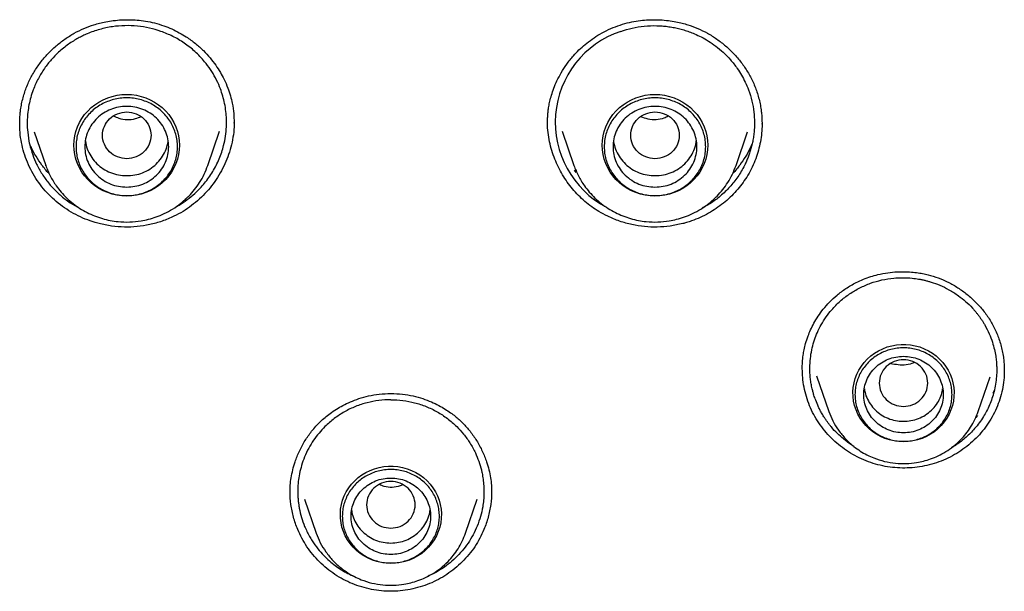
# Model space of a CAD drawing. Header units: millimetres. Extents: x 8 to 866, y 12 to 2084.
# Tile 66 of 98: x 413 to 435, y 1886 to 1899. Entities that reach past the tile are written whole.
import ezdxf

# ---------------------------------------------------------------- set-up
doc = ezdxf.new("R2010")
doc.units = ezdxf.units.MM

msp = doc.modelspace()

# ---------------------------------------------------------------- linework, layer by layer
at = {"color": 7, "linetype": 'Continuous', "lineweight": 30}
for p, q in [((418.012, 1896.275), (418.012, 1896.262)), ((418.016, 1896.275), (418.017, 1896.257)), ((413.161, 1896.234), (413.162, 1896.248)), ((413.485, 1896.06), (413.746, 1895.301)), ((417.42, 1895.301), (417.688, 1896.077)), ((425.45, 1896.076), (425.717, 1895.301)), ((429.391, 1895.301), (429.653, 1896.06)), ((429.976, 1896.248), (429.976, 1896.234)), ((413.749, 1895.293), (413.746, 1895.301)), ((425.72, 1895.293), (425.717, 1895.301)), ((425.772, 1895.143), (425.727, 1895.194)), ((430.893, 1890.677), (430.893, 1890.685)), ((431.215, 1890.532), (431.494, 1889.723)), ((434.88, 1889.723), (435.149, 1890.504)), ((435.243, 1890.197), (435.21, 1890.131)), ((434.864, 1889.627), (434.824, 1889.588)), ((419.612, 1887.73), (419.876, 1886.964)), ((423.262, 1886.964), (423.526, 1887.73))]:
    msp.add_line(p, q, dxfattribs=at)
at = {"color": 7, "linetype": 'Continuous', "lineweight": 30, "flags": 128}
for points in [[(415.583, 1894.605), (415.473, 1894.61), (415.364, 1894.625), (415.256, 1894.649), (415.151, 1894.683), (415.05, 1894.726), (414.954, 1894.778), (414.863, 1894.838), (414.778, 1894.906), (414.7, 1894.981), (414.629, 1895.063), (414.567, 1895.151), (414.513, 1895.244), (414.468, 1895.341), (414.433, 1895.442), (414.408, 1895.546), (414.392, 1895.651), (414.387, 1895.758), (414.392, 1895.864), (414.408, 1895.97), (414.433, 1896.073), (414.468, 1896.174), (414.513, 1896.272), (414.567, 1896.365), (414.629, 1896.452), (414.7, 1896.534), (414.778, 1896.61), (414.863, 1896.678), (414.954, 1896.738), (415.05, 1896.79), (415.151, 1896.833), (415.256, 1896.866), (415.364, 1896.891), (415.473, 1896.905), (415.583, 1896.91), (415.694, 1896.905), (415.803, 1896.891), (415.911, 1896.866), (416.015, 1896.833), (416.117, 1896.79), (416.213, 1896.738), (416.304, 1896.678), (416.389, 1896.61), (416.467, 1896.534), (416.538, 1896.452), (416.6, 1896.365), (416.654, 1896.272), (416.699, 1896.174), (416.734, 1896.073), (416.759, 1895.97), (416.774, 1895.864), (416.779, 1895.758), (416.774, 1895.651), (416.759, 1895.546), (416.734, 1895.442), (416.699, 1895.341), (416.654, 1895.244), (416.6, 1895.151), (416.538, 1895.063), (416.467, 1894.981), (416.389, 1894.906), (416.304, 1894.838), (416.213, 1894.778), (416.117, 1894.726), (416.015, 1894.683), (415.911, 1894.649), (415.803, 1894.625), (415.694, 1894.61), (415.583, 1894.605)], [(427.554, 1894.605), (427.444, 1894.61), (427.334, 1894.625), (427.227, 1894.649), (427.122, 1894.683), (427.021, 1894.726), (426.924, 1894.778), (426.833, 1894.838), (426.748, 1894.906), (426.67, 1894.981), (426.6, 1895.063), (426.537, 1895.151), (426.483, 1895.244), (426.439, 1895.341), (426.404, 1895.442), (426.378, 1895.546), (426.363, 1895.651), (426.358, 1895.758), (426.363, 1895.864), (426.378, 1895.97), (426.404, 1896.073), (426.439, 1896.174), (426.483, 1896.272), (426.537, 1896.365), (426.6, 1896.452), (426.67, 1896.534), (426.748, 1896.61), (426.833, 1896.678), (426.924, 1896.738), (427.021, 1896.79), (427.122, 1896.833), (427.227, 1896.866), (427.334, 1896.891), (427.444, 1896.905), (427.554, 1896.91), (427.664, 1896.905), (427.774, 1896.891), (427.881, 1896.866), (427.986, 1896.833), (428.087, 1896.79), (428.184, 1896.738), (428.275, 1896.678), (428.36, 1896.61), (428.438, 1896.534), (428.509, 1896.452), (428.571, 1896.365), (428.625, 1896.272), (428.669, 1896.174), (428.705, 1896.073), (428.73, 1895.97), (428.745, 1895.864), (428.75, 1895.758), (428.745, 1895.651), (428.73, 1895.546), (428.705, 1895.442), (428.669, 1895.341), (428.625, 1895.244), (428.571, 1895.151), (428.509, 1895.063), (428.438, 1894.981), (428.36, 1894.906), (428.275, 1894.838), (428.184, 1894.778), (428.087, 1894.726), (427.986, 1894.683), (427.881, 1894.649), (427.774, 1894.625), (427.664, 1894.61), (427.554, 1894.605)], [(433.187, 1889.034), (433.08, 1889.039), (432.973, 1889.053), (432.869, 1889.077), (432.767, 1889.111), (432.669, 1889.153), (432.576, 1889.204), (432.488, 1889.263), (432.406, 1889.33), (432.331, 1889.404), (432.263, 1889.485), (432.204, 1889.571), (432.153, 1889.662), (432.111, 1889.758), (432.079, 1889.856), (432.057, 1889.957), (432.044, 1890.06), (432.042, 1890.164), (432.049, 1890.267), (432.067, 1890.369), (432.094, 1890.469), (432.131, 1890.566), (432.177, 1890.66), (432.232, 1890.748), (432.296, 1890.832), (432.367, 1890.909), (432.446, 1890.98), (432.531, 1891.043), (432.622, 1891.098), (432.718, 1891.145), (432.818, 1891.183), (432.921, 1891.212), (433.026, 1891.231), (433.133, 1891.241), (433.241, 1891.241), (433.347, 1891.231), (433.453, 1891.212), (433.556, 1891.183), (433.656, 1891.145), (433.752, 1891.098), (433.843, 1891.043), (433.928, 1890.98), (434.006, 1890.909), (434.078, 1890.832), (434.141, 1890.748), (434.196, 1890.66), (434.243, 1890.566), (434.28, 1890.469), (434.307, 1890.369), (434.325, 1890.267), (434.332, 1890.164), (434.33, 1890.06), (434.317, 1889.957), (434.295, 1889.856), (434.262, 1889.758), (434.221, 1889.662), (434.17, 1889.571), (434.11, 1889.485), (434.043, 1889.404), (433.968, 1889.33), (433.886, 1889.263), (433.798, 1889.204), (433.705, 1889.153), (433.607, 1889.111), (433.505, 1889.077), (433.4, 1889.053), (433.294, 1889.039), (433.187, 1889.034)], [(421.569, 1886.274), (421.462, 1886.279), (421.355, 1886.294), (421.251, 1886.318), (421.149, 1886.351), (421.051, 1886.394), (420.958, 1886.445), (420.87, 1886.504), (420.788, 1886.571), (420.713, 1886.645), (420.645, 1886.725), (420.586, 1886.812), (420.535, 1886.903), (420.493, 1886.998), (420.461, 1887.097), (420.439, 1887.198), (420.426, 1887.301), (420.424, 1887.404), (420.431, 1887.507), (420.449, 1887.61), (420.476, 1887.71), (420.513, 1887.807), (420.559, 1887.9), (420.614, 1887.989), (420.678, 1888.072), (420.749, 1888.15), (420.828, 1888.22), (420.913, 1888.283), (421.004, 1888.339), (421.1, 1888.385), (421.199, 1888.423), (421.303, 1888.452), (421.408, 1888.471), (421.515, 1888.481), (421.622, 1888.481), (421.729, 1888.471), (421.835, 1888.452), (421.938, 1888.423), (422.038, 1888.385), (422.134, 1888.339), (422.225, 1888.283), (422.31, 1888.22), (422.388, 1888.15), (422.46, 1888.072), (422.523, 1887.989), (422.578, 1887.9), (422.625, 1887.807), (422.662, 1887.71), (422.689, 1887.61), (422.707, 1887.507), (422.714, 1887.404), (422.712, 1887.301), (422.699, 1887.198), (422.676, 1887.097), (422.644, 1886.998), (422.603, 1886.903), (422.552, 1886.812), (422.492, 1886.725), (422.425, 1886.645), (422.35, 1886.571), (422.268, 1886.504), (422.18, 1886.445), (422.086, 1886.394), (421.989, 1886.351), (421.887, 1886.318), (421.782, 1886.294), (421.676, 1886.279), (421.569, 1886.274)]]:
    msp.add_lwpolyline(points, dxfattribs=at)
at = {"color": 7, "linetype": 'Continuous', "lineweight": 30}
msp.add_arc((427.471, 1896.277), 2.176, 108.5493, 242.231, dxfattribs=at)
for points, knots in [([(413.157, 1896.227), (413.157, 1896.253), (413.157, 1896.312), (413.162, 1896.413), (413.173, 1896.532), (413.201, 1896.71), (413.256, 1896.933), (413.354, 1897.187), (413.478, 1897.422), (413.626, 1897.638), (413.793, 1897.835), (413.979, 1898.012), (414.178, 1898.168), (414.39, 1898.301), (414.611, 1898.409), (414.804, 1898.48), (414.97, 1898.528), (415.116, 1898.561), (415.284, 1898.587), (415.46, 1898.603), (415.64, 1898.606), (415.821, 1898.597), (416.014, 1898.573), (416.217, 1898.533), (416.352, 1898.489), (416.421, 1898.467)], [0, 0, 0, 0, 0.018833, 0.041561, 0.068285, 0.098701, 0.159785, 0.219027, 0.27657, 0.333136, 0.389108, 0.444398, 0.498903, 0.552449, 0.605, 0.656625, 0.684102, 0.715998, 0.752335, 0.793109, 0.828914, 0.867529, 0.90893, 0.95309, 1, 1, 1, 1]), ([(426.716, 1898.467), (426.786, 1898.489), (426.921, 1898.533), (427.124, 1898.573), (427.316, 1898.597), (427.497, 1898.606), (427.677, 1898.603), (427.853, 1898.587), (428.021, 1898.561), (428.167, 1898.528), (428.334, 1898.48), (428.527, 1898.409), (428.747, 1898.301), (428.959, 1898.168), (429.159, 1898.012), (429.344, 1897.835), (429.512, 1897.638), (429.659, 1897.422), (429.784, 1897.187), (429.881, 1896.933), (429.937, 1896.71), (429.965, 1896.532), (429.976, 1896.413), (429.98, 1896.312), (429.98, 1896.253), (429.98, 1896.227)], [0, 0, 0, 0, 0.04691, 0.09107, 0.132471, 0.171086, 0.206891, 0.247665, 0.284002, 0.315899, 0.343375, 0.395, 0.447551, 0.501097, 0.555602, 0.610892, 0.666865, 0.72343, 0.780974, 0.840215, 0.901299, 0.931715, 0.958439, 0.981167, 1, 1, 1, 1]), ([(416.359, 1898.34), (416.273, 1898.367), (416.099, 1898.422), (415.824, 1898.464), (415.541, 1898.475), (415.254, 1898.451), (414.966, 1898.389), (414.744, 1898.311), (414.584, 1898.239), (414.479, 1898.184), (414.37, 1898.12), (414.259, 1898.046), (414.147, 1897.961), (414.014, 1897.847), (413.866, 1897.696), (413.711, 1897.497), (413.572, 1897.269), (413.472, 1897.047), (413.406, 1896.846), (413.366, 1896.677), (413.337, 1896.487), (413.324, 1896.279), (413.335, 1896.034), (413.375, 1895.787), (413.446, 1895.546), (413.523, 1895.36), (413.597, 1895.218), (413.662, 1895.108), (413.733, 1895.003), (413.81, 1894.902), (413.892, 1894.806), (413.979, 1894.716), (414.112, 1894.593), (414.285, 1894.457), (414.441, 1894.372), (414.512, 1894.333)], [0, 0, 0, 0, 0.040139, 0.081097, 0.122873, 0.165464, 0.208869, 0.253086, 0.269591, 0.287213, 0.305952, 0.325808, 0.34678, 0.368867, 0.404076, 0.441787, 0.481995, 0.524697, 0.551846, 0.578033, 0.603257, 0.63928, 0.673144, 0.714929, 0.752887, 0.787022, 0.806384, 0.825648, 0.844814, 0.863884, 0.882856, 0.901733, 0.920513, 0.963937, 1, 1, 1, 1]), ([(416.686, 1894.355), (416.715, 1894.37), (416.809, 1894.42), (416.956, 1894.522), (417.153, 1894.683), (417.352, 1894.893), (417.539, 1895.157), (417.686, 1895.445), (417.776, 1895.718), (417.825, 1895.963), (417.846, 1896.177), (417.845, 1896.38), (417.827, 1896.571), (417.795, 1896.747), (417.75, 1896.916), (417.685, 1897.097), (417.598, 1897.286), (417.483, 1897.478), (417.332, 1897.681), (417.136, 1897.886), (416.891, 1898.078), (416.633, 1898.233), (416.449, 1898.305), (416.359, 1898.34)], [0, 0, 0, 0, 0.019089, 0.062069, 0.104817, 0.168474, 0.231788, 0.295661, 0.359565, 0.402206, 0.444861, 0.487556, 0.523594, 0.559101, 0.594078, 0.628523, 0.673612, 0.717754, 0.760946, 0.823923, 0.884759, 0.943453, 1, 1, 1, 1]), ([(416.421, 1898.467), (416.483, 1898.444), (416.604, 1898.398), (416.774, 1898.313), (416.954, 1898.205), (417.138, 1898.071), (417.318, 1897.91), (417.471, 1897.744), (417.599, 1897.577), (417.704, 1897.414), (417.796, 1897.242), (417.873, 1897.065), (417.934, 1896.883), (417.982, 1896.689), (418.012, 1896.486), (418.015, 1896.341), (418.016, 1896.275)], [0, 0, 0, 0, 0.067367, 0.132037, 0.194133, 0.282599, 0.36562, 0.443281, 0.515627, 0.582691, 0.644497, 0.718745, 0.783827, 0.844012, 0.928625, 1, 1, 1, 1]), ([(425.12, 1896.257), (425.12, 1896.283), (425.12, 1896.338), (425.123, 1896.432), (425.133, 1896.533), (425.149, 1896.642), (425.173, 1896.761), (425.209, 1896.9), (425.262, 1897.056), (425.334, 1897.227), (425.43, 1897.41), (425.555, 1897.601), (425.691, 1897.773), (425.833, 1897.922), (425.974, 1898.048), (426.132, 1898.169), (426.308, 1898.282), (426.503, 1898.385), (426.644, 1898.439), (426.716, 1898.467)], [0, 0, 0, 0, 0.030032, 0.063192, 0.100352, 0.135194, 0.177499, 0.227057, 0.283798, 0.347716, 0.418826, 0.497157, 0.582747, 0.643882, 0.708293, 0.776021, 0.84713, 0.92173, 1, 1, 1, 1]), ([(426.779, 1898.34), (426.865, 1898.367), (427.039, 1898.422), (427.313, 1898.464), (427.541, 1898.473), (427.717, 1898.464), (427.841, 1898.452), (427.964, 1898.432), (428.087, 1898.406), (428.209, 1898.373), (428.331, 1898.333), (428.463, 1898.281), (428.609, 1898.212), (428.771, 1898.12), (428.938, 1898.005), (429.107, 1897.864), (429.271, 1897.696), (429.408, 1897.521), (429.517, 1897.35), (429.603, 1897.187), (429.686, 1896.991), (429.755, 1896.764), (429.799, 1896.516), (429.814, 1896.279), (429.805, 1896.085), (429.786, 1895.933), (429.765, 1895.818), (429.738, 1895.709), (429.708, 1895.606), (429.674, 1895.509), (429.638, 1895.418), (429.571, 1895.27), (429.458, 1895.07), (429.278, 1894.835), (429.07, 1894.628), (428.852, 1894.457), (428.694, 1894.37), (428.622, 1894.331)], [0, 0, 0, 0, 0.040111, 0.08104, 0.122787, 0.140939, 0.15924, 0.177691, 0.196292, 0.215042, 0.233941, 0.25299, 0.278145, 0.305812, 0.335988, 0.36867, 0.403856, 0.441542, 0.468061, 0.49569, 0.524426, 0.564746, 0.602903, 0.638901, 0.672742, 0.691116, 0.708787, 0.725755, 0.74202, 0.757582, 0.772442, 0.7866, 0.831566, 0.876004, 0.919918, 0.963312, 1, 1, 1, 1]), ([(415.583, 1896.513), (415.512, 1896.505), (415.368, 1896.488), (415.184, 1896.367), (415.063, 1896.191), (415.019, 1895.983), (415.063, 1895.775), (415.184, 1895.598), (415.368, 1895.482), (415.583, 1895.439), (415.799, 1895.482), (415.983, 1895.598), (416.104, 1895.775), (416.148, 1895.983), (416.104, 1896.191), (415.983, 1896.367), (415.799, 1896.488), (415.655, 1896.505), (415.583, 1896.513)], [0, 0, 0, 0, 0.0625, 0.125, 0.1875, 0.25, 0.3125, 0.375, 0.4375, 0.5, 0.5625, 0.625, 0.6875, 0.75, 0.8125, 0.875, 0.9375, 1, 1, 1, 1]), ([(427.554, 1896.513), (427.482, 1896.505), (427.339, 1896.488), (427.155, 1896.367), (427.034, 1896.191), (426.989, 1895.983), (427.034, 1895.775), (427.155, 1895.598), (427.339, 1895.482), (427.554, 1895.439), (427.77, 1895.482), (427.954, 1895.598), (428.075, 1895.775), (428.119, 1895.983), (428.075, 1896.191), (427.954, 1896.367), (427.77, 1896.488), (427.626, 1896.505), (427.554, 1896.513)], [0, 0, 0, 0, 0.0625, 0.125, 0.1875, 0.25, 0.3125, 0.375, 0.4375, 0.5, 0.5625, 0.625, 0.6875, 0.75, 0.8125, 0.875, 0.9375, 1, 1, 1, 1]), ([(415.903, 1896.403), (415.86, 1896.385), (415.706, 1896.32), (415.476, 1896.327), (415.328, 1896.399), (415.289, 1896.418)], [0, 0, 0, 0, 0.21836, 0.790363, 1, 1, 1, 1]), ([(418.015, 1896.287), (418.016, 1896.248), (418.017, 1896.132), (417.994, 1895.94), (417.947, 1895.714), (417.876, 1895.494), (417.785, 1895.281), (417.675, 1895.077), (417.545, 1894.884), (417.398, 1894.703), (417.234, 1894.537), (417.055, 1894.387), (416.862, 1894.254), (416.723, 1894.182), (416.653, 1894.146)], [0, 0, 0, 0, 0.04474, 0.131748, 0.218656, 0.305559, 0.392485, 0.479419, 0.566322, 0.65315, 0.739882, 0.826534, 0.913186, 1, 1, 1, 1]), ([(426.484, 1894.146), (426.417, 1894.181), (426.29, 1894.246), (426.119, 1894.361), (425.964, 1894.484), (425.819, 1894.62), (425.685, 1894.767), (425.565, 1894.923), (425.458, 1895.086), (425.364, 1895.259), (425.282, 1895.443), (425.214, 1895.636), (425.162, 1895.838), (425.13, 1896.047), (425.117, 1896.198), (425.12, 1896.278), (425.12, 1896.287)], [0, 0, 0, 0, 0.084444, 0.157031, 0.229623, 0.304259, 0.378897, 0.451438, 0.523979, 0.598326, 0.672671, 0.750675, 0.828674, 0.909202, 0.989724, 1, 1, 1, 1]), ([(427.851, 1896.417), (427.821, 1896.401), (427.684, 1896.33), (427.454, 1896.319), (427.289, 1896.383), (427.236, 1896.403)], [0, 0, 0, 0, 0.162223, 0.733884, 1, 1, 1, 1]), ([(414.754, 1894.042), (414.68, 1894.07), (414.531, 1894.127), (414.321, 1894.239), (414.123, 1894.369), (413.94, 1894.517), (413.772, 1894.681), (413.622, 1894.861), (413.489, 1895.055), (413.377, 1895.262), (413.287, 1895.478), (413.219, 1895.702), (413.176, 1895.93), (413.156, 1896.118), (413.158, 1896.229), (413.158, 1896.262)], [0, 0, 0, 0, 0.08093, 0.161418, 0.241633, 0.321716, 0.40179, 0.481978, 0.562418, 0.643274, 0.724174, 0.80473, 0.885063, 0.965254, 1, 1, 1, 1]), ([(429.98, 1896.262), (429.981, 1896.236), (429.982, 1896.143), (429.968, 1895.984), (429.936, 1895.787), (429.887, 1895.594), (429.821, 1895.403), (429.737, 1895.216), (429.637, 1895.039), (429.524, 1894.874), (429.399, 1894.72), (429.259, 1894.575), (429.106, 1894.441), (428.942, 1894.32), (428.767, 1894.212), (428.581, 1894.117), (428.449, 1894.067), (428.383, 1894.042)], [0, 0, 0, 0, 0.027558, 0.096395, 0.165232, 0.234211, 0.303188, 0.374271, 0.445356, 0.512775, 0.580194, 0.649523, 0.718852, 0.788094, 0.857335, 0.928668, 1, 1, 1, 1]), ([(414.647, 1895.857), (414.651, 1895.827), (414.661, 1895.736), (414.718, 1895.594), (414.812, 1895.438), (414.938, 1895.304), (415.087, 1895.195), (415.256, 1895.117), (415.438, 1895.073), (415.625, 1895.063), (415.811, 1895.088), (415.988, 1895.148), (416.149, 1895.24), (416.288, 1895.361), (416.4, 1895.505), (416.483, 1895.667), (416.509, 1895.783), (416.522, 1895.841)], [0, 0, 0, 0, 0.0356247, 0.1046012, 0.1735777, 0.2425541, 0.3115306, 0.3805071, 0.4494835, 0.51846, 0.5874365, 0.6564129, 0.7253894, 0.7943659, 0.8633424, 0.9323188, 1, 1, 1, 1]), ([(426.616, 1895.841), (426.629, 1895.783), (426.654, 1895.667), (426.737, 1895.505), (426.849, 1895.361), (426.989, 1895.24), (427.15, 1895.148), (427.327, 1895.088), (427.512, 1895.063), (427.7, 1895.073), (427.881, 1895.117), (428.05, 1895.195), (428.2, 1895.304), (428.326, 1895.438), (428.42, 1895.594), (428.476, 1895.736), (428.487, 1895.827), (428.491, 1895.857)], [0, 0, 0, 0, 0.067681, 0.136658, 0.205634, 0.274611, 0.343587, 0.412564, 0.48154, 0.550516, 0.619493, 0.688469, 0.757446, 0.826422, 0.895399, 0.964375, 1, 1, 1, 1]), ([(413.827, 1895.112), (413.824, 1895.115), (413.762, 1895.175), (413.66, 1895.306), (413.524, 1895.505), (413.431, 1895.673), (413.39, 1895.777), (413.378, 1895.806)], [0, 0, 0, 0, 0.016982, 0.307527, 0.596673, 0.884878, 1, 1, 1, 1]), ([(429.764, 1895.818), (429.751, 1895.784), (429.708, 1895.677), (429.613, 1895.505), (429.478, 1895.306), (429.377, 1895.177), (429.317, 1895.118), (429.315, 1895.117)], [0, 0, 0, 0, 0.1289952, 0.4151964, 0.7023317, 0.9908566, 1, 1, 1, 1]), ([(413.747, 1895.301), (413.778, 1895.221), (413.842, 1895.059), (413.966, 1894.859), (414.095, 1894.693), (414.222, 1894.558), (414.364, 1894.434), (414.519, 1894.324), (414.683, 1894.23), (414.854, 1894.153), (415.029, 1894.093), (415.207, 1894.05), (415.413, 1894.02), (415.648, 1894.012), (415.879, 1894.035), (416.08, 1894.077), (416.257, 1894.131), (416.441, 1894.207), (416.629, 1894.31), (416.817, 1894.442), (416.983, 1894.591), (417.123, 1894.752), (417.24, 1894.916), (417.343, 1895.1), (417.394, 1895.233), (417.42, 1895.301)], [0, 0, 0, 0, 0.053649, 0.109076, 0.147072, 0.185928, 0.225685, 0.265931, 0.305636, 0.344761, 0.383308, 0.421282, 0.458685, 0.513703, 0.567456, 0.603119, 0.641498, 0.683033, 0.727753, 0.775685, 0.826855, 0.867382, 0.909748, 0.953955, 1, 1, 1, 1]), ([(425.717, 1895.301), (425.749, 1895.221), (425.812, 1895.059), (425.936, 1894.859), (426.065, 1894.693), (426.193, 1894.558), (426.335, 1894.434), (426.49, 1894.324), (426.654, 1894.23), (426.825, 1894.153), (427, 1894.093), (427.177, 1894.05), (427.384, 1894.02), (427.619, 1894.012), (427.85, 1894.035), (428.05, 1894.077), (428.227, 1894.131), (428.412, 1894.207), (428.6, 1894.31), (428.788, 1894.442), (428.953, 1894.591), (429.094, 1894.752), (429.211, 1894.916), (429.314, 1895.1), (429.365, 1895.233), (429.391, 1895.301)], [0, 0, 0, 0, 0.053649, 0.109076, 0.147072, 0.185928, 0.225685, 0.265931, 0.305636, 0.344761, 0.383308, 0.421282, 0.458685, 0.513703, 0.567456, 0.603119, 0.641498, 0.683033, 0.727753, 0.775685, 0.826855, 0.867382, 0.909748, 0.953955, 1, 1, 1, 1]), ([(414.955, 1893.981), (414.917, 1893.991), (414.85, 1894.009), (414.784, 1894.032), (414.754, 1894.042)], [0, 0, 0, 0, 0.558632, 1, 1, 1, 1]), ([(416.653, 1894.146), (416.564, 1894.107), (416.387, 1894.029), (416.106, 1893.953), (415.819, 1893.908), (415.53, 1893.897), (415.239, 1893.918), (415.05, 1893.96), (414.955, 1893.981)], [0, 0, 0, 0, 0.167523, 0.334006, 0.499996, 0.665985, 0.832469, 1, 1, 1, 1]), ([(428.183, 1893.981), (428.088, 1893.96), (427.899, 1893.918), (427.608, 1893.897), (427.318, 1893.908), (427.032, 1893.953), (426.751, 1894.029), (426.573, 1894.107), (426.484, 1894.146)], [0, 0, 0, 0, 0.167531, 0.334015, 0.500004, 0.665994, 0.832477, 1, 1, 1, 1]), ([(428.383, 1894.042), (428.346, 1894.029), (428.28, 1894.007), (428.212, 1893.989), (428.183, 1893.981)], [0, 0, 0, 0, 0.561321, 1, 1, 1, 1]), ([(432.112, 1892.644), (432.168, 1892.67), (432.276, 1892.722), (432.441, 1892.78), (432.625, 1892.832), (432.826, 1892.87), (433.038, 1892.89), (433.231, 1892.892), (433.401, 1892.881), (433.55, 1892.862), (433.721, 1892.829), (433.919, 1892.773), (434.148, 1892.681), (434.37, 1892.562), (434.581, 1892.419), (434.779, 1892.251), (434.958, 1892.061), (435.117, 1891.85), (435.251, 1891.617), (435.356, 1891.364), (435.419, 1891.14), (435.451, 1890.96), (435.465, 1890.836), (435.471, 1890.728), (435.471, 1890.662), (435.471, 1890.632)], [0, 0, 0, 0, 0.039091, 0.076325, 0.111683, 0.161131, 0.206209, 0.246852, 0.283032, 0.314746, 0.342027, 0.393201, 0.445359, 0.498635, 0.552942, 0.608057, 0.663835, 0.720166, 0.777451, 0.836391, 0.897123, 0.927496, 0.954879, 0.979021, 1, 1, 1, 1]), ([(432.197, 1892.525), (432.276, 1892.561), (432.436, 1892.635), (432.695, 1892.708), (432.942, 1892.748), (433.175, 1892.758), (433.339, 1892.749), (433.457, 1892.735), (433.529, 1892.725), (433.6, 1892.711), (433.671, 1892.695), (433.742, 1892.677), (433.855, 1892.644), (434.016, 1892.585), (434.225, 1892.483), (434.42, 1892.359), (434.597, 1892.218), (434.714, 1892.104), (434.792, 1892.017), (434.834, 1891.967), (434.876, 1891.914), (434.916, 1891.86), (434.955, 1891.803), (434.993, 1891.744), (435.056, 1891.639), (435.13, 1891.49), (435.201, 1891.301), (435.248, 1891.132), (435.276, 1890.985), (435.291, 1890.862), (435.298, 1890.76), (435.301, 1890.648), (435.296, 1890.509), (435.276, 1890.342), (435.241, 1890.175), (435.195, 1890.017), (435.138, 1889.87), (435.073, 1889.732), (434.997, 1889.597), (434.907, 1889.463), (434.779, 1889.302), (434.61, 1889.133), (434.431, 1888.989), (434.312, 1888.922), (434.272, 1888.9)], [0, 0, 0, 0, 0.040212, 0.081315, 0.123309, 0.155398, 0.187987, 0.198965, 0.209998, 0.221086, 0.23223, 0.243429, 0.254684, 0.286587, 0.322117, 0.361267, 0.393011, 0.426784, 0.43681, 0.447002, 0.45736, 0.467882, 0.47857, 0.489423, 0.500441, 0.535786, 0.567133, 0.594489, 0.617856, 0.63724, 0.652642, 0.665874, 0.690146, 0.71787, 0.74458, 0.770277, 0.794963, 0.818639, 0.841307, 0.867635, 0.894069, 0.937067, 0.978775, 1, 1, 1, 1]), ([(430.893, 1890.69), (430.893, 1890.737), (430.895, 1890.837), (430.909, 1890.982), (430.934, 1891.126), (430.97, 1891.273), (431.019, 1891.425), (431.083, 1891.578), (431.158, 1891.728), (431.253, 1891.885), (431.37, 1892.046), (431.512, 1892.208), (431.683, 1892.366), (431.882, 1892.518), (432.034, 1892.601), (432.112, 1892.644)], [0, 0, 0, 0, 0.062274, 0.130897, 0.181781, 0.243544, 0.317015, 0.379592, 0.448545, 0.5239, 0.605707, 0.694049, 0.789053, 0.890925, 1, 1, 1, 1]), ([(432.067, 1888.926), (432.043, 1888.94), (431.986, 1888.975), (431.905, 1889.033), (431.802, 1889.115), (431.682, 1889.223), (431.581, 1889.333), (431.511, 1889.418), (431.472, 1889.47), (431.433, 1889.524), (431.389, 1889.59), (431.343, 1889.664), (431.299, 1889.744), (431.249, 1889.847), (431.2, 1889.962), (431.159, 1890.08), (431.137, 1890.158), (431.117, 1890.235), (431.098, 1890.321), (431.08, 1890.435), (431.065, 1890.582), (431.062, 1890.761), (431.079, 1890.968), (431.115, 1891.162), (431.167, 1891.343), (431.234, 1891.519), (431.321, 1891.693), (431.43, 1891.866), (431.57, 1892.046), (431.746, 1892.224), (431.96, 1892.393), (432.118, 1892.481), (432.197, 1892.525)], [0, 0, 0, 0, 0.018748, 0.044848, 0.067446, 0.108027, 0.154177, 0.168393, 0.183066, 0.198194, 0.214083, 0.236662, 0.257518, 0.27665, 0.314573, 0.343093, 0.362196, 0.370339, 0.396939, 0.423212, 0.44893, 0.498681, 0.546206, 0.591501, 0.634561, 0.675383, 0.720832, 0.768075, 0.815036, 0.877194, 0.938849, 1, 1, 1, 1]), ([(434.246, 1888.688), (434.177, 1888.656), (434.042, 1888.592), (433.827, 1888.522), (433.608, 1888.472), (433.385, 1888.443), (433.161, 1888.435), (432.937, 1888.449), (432.715, 1888.484), (432.497, 1888.541), (432.286, 1888.619), (432.084, 1888.717), (431.892, 1888.833), (431.713, 1888.967), (431.548, 1889.117), (431.398, 1889.282), (431.265, 1889.46), (431.15, 1889.65), (431.056, 1889.851), (430.982, 1890.059), (430.93, 1890.273), (430.898, 1890.484), (430.894, 1890.623), (430.893, 1890.69)], [0, 0, 0, 0, 0.048318, 0.096369, 0.144243, 0.192007, 0.239715, 0.287417, 0.335166, 0.383033, 0.430932, 0.478763, 0.526567, 0.574362, 0.622149, 0.669929, 0.717716, 0.765543, 0.813351, 0.861085, 0.908801, 0.956536, 1, 1, 1, 1]), ([(433.187, 1889.835), (433.115, 1889.843), (432.971, 1889.859), (432.787, 1889.981), (432.666, 1890.157), (432.622, 1890.365), (432.666, 1890.572), (432.787, 1890.75), (432.971, 1890.866), (433.187, 1890.909), (433.402, 1890.866), (433.586, 1890.75), (433.707, 1890.572), (433.752, 1890.365), (433.707, 1890.157), (433.586, 1889.981), (433.402, 1889.859), (433.259, 1889.843), (433.187, 1889.835)], [0, 0, 0, 0, 0.0625, 0.125, 0.1875, 0.25, 0.3125, 0.375, 0.4375, 0.5, 0.5625, 0.625, 0.6875, 0.75, 0.8125, 0.875, 0.9375, 1, 1, 1, 1]), ([(433.43, 1890.833), (433.426, 1890.83), (433.32, 1890.77), (433.125, 1890.764), (432.955, 1890.794), (432.899, 1890.804)], [0, 0, 0, 0, 0.02814, 0.68105, 1, 1, 1, 1]), ([(435.471, 1890.637), (435.469, 1890.57), (435.464, 1890.429), (435.43, 1890.216), (435.374, 1890.002), (435.296, 1889.794), (435.198, 1889.596), (435.08, 1889.409), (434.945, 1889.234), (434.793, 1889.073), (434.625, 1888.927), (434.443, 1888.796), (434.312, 1888.724), (434.246, 1888.688)], [0, 0, 0, 0, 0.084076, 0.175755, 0.267836, 0.35987, 0.451427, 0.542695, 0.633829, 0.724972, 0.816268, 0.907879, 1, 1, 1, 1]), ([(419.285, 1887.879), (419.286, 1887.935), (419.287, 1888.046), (419.308, 1888.221), (419.345, 1888.399), (419.403, 1888.601), (419.493, 1888.826), (419.619, 1889.059), (419.749, 1889.245), (419.868, 1889.386), (419.969, 1889.49), (420.077, 1889.587), (420.198, 1889.682), (420.333, 1889.774), (420.487, 1889.862), (420.656, 1889.943), (420.849, 1890.017), (421.068, 1890.077), (421.31, 1890.121), (421.48, 1890.127), (421.569, 1890.13)], [0, 0, 0, 0, 0.0492755, 0.0985603, 0.1494348, 0.2026006, 0.2769419, 0.3531548, 0.4260311, 0.4680113, 0.5086784, 0.5481484, 0.5894132, 0.6383485, 0.6851322, 0.7373686, 0.79503, 0.8580629, 0.9264001, 1, 1, 1, 1]), ([(421.569, 1890.13), (421.657, 1890.127), (421.827, 1890.121), (422.07, 1890.077), (422.288, 1890.017), (422.482, 1889.943), (422.651, 1889.862), (422.796, 1889.778), (422.919, 1889.696), (423.023, 1889.617), (423.116, 1889.538), (423.202, 1889.456), (423.285, 1889.368), (423.394, 1889.238), (423.519, 1889.059), (423.645, 1888.826), (423.734, 1888.601), (423.793, 1888.399), (423.83, 1888.221), (423.85, 1888.046), (423.851, 1887.935), (423.852, 1887.879)], [0, 0, 0, 0, 0.0735991, 0.1419356, 0.2049678, 0.2626286, 0.3148643, 0.3616474, 0.4029742, 0.4388573, 0.4714452, 0.5047373, 0.5388985, 0.5739755, 0.6468511, 0.7230632, 0.7974035, 0.8505682, 0.9014418, 0.9507254, 1, 1, 1, 1]), ([(432.3, 1890.237), (432.307, 1890.197), (432.322, 1890.102), (432.386, 1889.959), (432.482, 1889.816), (432.607, 1889.694), (432.754, 1889.598), (432.917, 1889.531), (433.091, 1889.497), (433.269, 1889.495), (433.443, 1889.528), (433.608, 1889.592), (433.756, 1889.686), (433.883, 1889.806), (433.982, 1889.948), (434.049, 1890.093), (434.066, 1890.192), (434.074, 1890.235)], [0, 0, 0, 0, 0.04858, 0.117684, 0.186788, 0.255892, 0.324996, 0.3941, 0.463204, 0.532308, 0.601412, 0.670516, 0.73962, 0.808724, 0.877828, 0.946932, 1, 1, 1, 1]), ([(421.569, 1889.988), (421.478, 1889.985), (421.297, 1889.978), (421.028, 1889.924), (420.766, 1889.839), (420.516, 1889.718), (420.283, 1889.565), (420.092, 1889.4), (419.938, 1889.233), (419.814, 1889.069), (419.703, 1888.888), (419.612, 1888.696), (419.544, 1888.501), (419.497, 1888.314), (419.469, 1888.134), (419.459, 1887.989), (419.459, 1887.875), (419.462, 1887.788), (419.469, 1887.702), (419.479, 1887.616), (419.5, 1887.488), (419.54, 1887.319), (419.602, 1887.142), (419.666, 1887), (419.723, 1886.89), (419.784, 1886.789), (419.867, 1886.666), (419.973, 1886.532), (420.106, 1886.394), (420.24, 1886.277), (420.377, 1886.175), (420.52, 1886.087), (420.636, 1886.024), (420.706, 1885.996), (420.725, 1885.988)], [0, 0, 0, 0, 0.046968, 0.094311, 0.142028, 0.190117, 0.238579, 0.287411, 0.322032, 0.357937, 0.395122, 0.433584, 0.469676, 0.503646, 0.535499, 0.565238, 0.580469, 0.595694, 0.610913, 0.626126, 0.641333, 0.679311, 0.717252, 0.739769, 0.761365, 0.782041, 0.801799, 0.838556, 0.871662, 0.901843, 0.931506, 0.960657, 0.989297, 1, 1, 1, 1]), ([(421.569, 1889.988), (421.659, 1889.985), (421.841, 1889.978), (422.109, 1889.924), (422.327, 1889.853), (422.495, 1889.779), (422.618, 1889.715), (422.737, 1889.642), (422.851, 1889.562), (422.96, 1889.474), (423.086, 1889.358), (423.224, 1889.205), (423.367, 1889.006), (423.48, 1888.799), (423.564, 1888.593), (423.61, 1888.439), (423.636, 1888.325), (423.649, 1888.255), (423.66, 1888.183), (423.669, 1888.11), (423.675, 1888.036), (423.678, 1887.953), (423.679, 1887.844), (423.671, 1887.71), (423.648, 1887.535), (423.603, 1887.337), (423.53, 1887.124), (423.435, 1886.923), (423.321, 1886.734), (423.188, 1886.559), (423.038, 1886.398), (422.873, 1886.255), (422.698, 1886.133), (422.544, 1886.044), (422.446, 1886.003), (422.412, 1885.989)], [0, 0, 0, 0, 0.046965, 0.094305, 0.14202, 0.16603, 0.190134, 0.214331, 0.238622, 0.263005, 0.287481, 0.328174, 0.371114, 0.416296, 0.45166, 0.488278, 0.500767, 0.513395, 0.526162, 0.539068, 0.552112, 0.565294, 0.582926, 0.609539, 0.636136, 0.675992, 0.715814, 0.754525, 0.792655, 0.831018, 0.869616, 0.907624, 0.944663, 0.980915, 1, 1, 1, 1]), ([(431.494, 1889.723), (431.523, 1889.649), (431.582, 1889.5), (431.711, 1889.291), (431.871, 1889.096), (432.04, 1888.941), (432.206, 1888.822), (432.357, 1888.735), (432.54, 1888.653), (432.756, 1888.585), (433.002, 1888.543), (433.246, 1888.535), (433.459, 1888.556), (433.643, 1888.594), (433.806, 1888.644), (433.976, 1888.714), (434.15, 1888.809), (434.323, 1888.93), (434.476, 1889.068), (434.606, 1889.216), (434.713, 1889.368), (434.808, 1889.537), (434.856, 1889.66), (434.88, 1889.723)], [0, 0, 0, 0, 0.053712, 0.109149, 0.166406, 0.225624, 0.265853, 0.305545, 0.344657, 0.402218, 0.458497, 0.513505, 0.567253, 0.602915, 0.641294, 0.682829, 0.727554, 0.7755, 0.826695, 0.86725, 0.909652, 0.953903, 1, 1, 1, 1]), ([(421.569, 1887.075), (421.497, 1887.084), (421.353, 1887.1), (421.169, 1887.221), (421.048, 1887.397), (421.004, 1887.605), (421.048, 1887.813), (421.169, 1887.99), (421.353, 1888.107), (421.569, 1888.15), (421.784, 1888.107), (421.968, 1887.99), (422.089, 1887.813), (422.134, 1887.605), (422.089, 1887.397), (421.968, 1887.221), (421.784, 1887.1), (421.641, 1887.084), (421.569, 1887.075)], [0, 0, 0, 0, 0.0625, 0.125, 0.1875, 0.25, 0.3125, 0.375, 0.4375, 0.5, 0.5625, 0.625, 0.6875, 0.75, 0.8125, 0.875, 0.9375, 1, 1, 1, 1]), ([(421.834, 1888.059), (421.815, 1888.05), (421.689, 1887.99), (421.491, 1887.988), (421.345, 1888.047), (421.308, 1888.062)], [0, 0, 0, 0, 0.117304, 0.778843, 1, 1, 1, 1]), ([(421.569, 1885.643), (421.497, 1885.645), (421.35, 1885.65), (421.129, 1885.685), (420.907, 1885.738), (420.693, 1885.813), (420.489, 1885.909), (420.297, 1886.024), (420.116, 1886.157), (419.949, 1886.307), (419.798, 1886.473), (419.665, 1886.653), (419.551, 1886.844), (419.445, 1887.066), (419.357, 1887.322), (419.301, 1887.611), (419.28, 1887.808), (419.285, 1887.906), (419.285, 1887.906)], [0, 0, 0, 0, 0.059811, 0.122773, 0.186872, 0.250149, 0.312413, 0.374761, 0.437328, 0.500269, 0.563248, 0.625903, 0.688346, 0.75066, 0.833633, 0.916641, 0.999867, 1, 1, 1, 1]), ([(423.852, 1887.906), (423.852, 1887.906), (423.857, 1887.808), (423.836, 1887.611), (423.781, 1887.322), (423.692, 1887.066), (423.587, 1886.844), (423.473, 1886.653), (423.339, 1886.473), (423.188, 1886.307), (423.021, 1886.157), (422.841, 1886.024), (422.648, 1885.909), (422.445, 1885.813), (422.231, 1885.738), (422.009, 1885.685), (421.787, 1885.65), (421.64, 1885.645), (421.569, 1885.643)], [0, 0, 0, 0, 0.000133, 0.083359, 0.166367, 0.24934, 0.311654, 0.374097, 0.436752, 0.499731, 0.562672, 0.625239, 0.687587, 0.749851, 0.813128, 0.877227, 0.940189, 1, 1, 1, 1]), ([(420.682, 1887.475), (420.683, 1887.462), (420.689, 1887.392), (420.734, 1887.271), (420.815, 1887.12), (420.928, 1886.988), (421.066, 1886.88), (421.222, 1886.799), (421.392, 1886.749), (421.569, 1886.732), (421.745, 1886.749), (421.915, 1886.799), (422.072, 1886.88), (422.209, 1886.988), (422.322, 1887.12), (422.404, 1887.271), (422.448, 1887.392), (422.454, 1887.462), (422.455, 1887.475)], [0, 0, 0, 0, 0.01593, 0.085083, 0.154236, 0.223389, 0.292542, 0.361694, 0.430847, 0.5, 0.569153, 0.638306, 0.707458, 0.776611, 0.845764, 0.914917, 0.98407, 1, 1, 1, 1]), ([(419.876, 1886.964), (419.905, 1886.89), (419.964, 1886.74), (420.093, 1886.532), (420.253, 1886.336), (420.422, 1886.181), (420.588, 1886.063), (420.739, 1885.976), (420.922, 1885.893), (421.137, 1885.825), (421.384, 1885.783), (421.628, 1885.775), (421.841, 1885.796), (422.025, 1885.835), (422.188, 1885.884), (422.358, 1885.955), (422.532, 1886.049), (422.705, 1886.171), (422.858, 1886.309), (422.987, 1886.456), (423.095, 1886.608), (423.19, 1886.778), (423.237, 1886.901), (423.262, 1886.964)], [0, 0, 0, 0, 0.053712, 0.109149, 0.166406, 0.225624, 0.265853, 0.305545, 0.344657, 0.402218, 0.458497, 0.513505, 0.567253, 0.602915, 0.641294, 0.682829, 0.727554, 0.7755, 0.826695, 0.86725, 0.909652, 0.953903, 1, 1, 1, 1])]:
    msp.add_open_spline(points, degree=3, knots=knots, dxfattribs=at)
for points in [[(416.733, 1895.724), (416.732, 1895.676), (416.728, 1895.579), (416.697, 1895.436), (416.649, 1895.299), (416.582, 1895.168), (416.498, 1895.047), (416.399, 1894.938), (416.286, 1894.842), (416.16, 1894.761), (416.025, 1894.697), (415.882, 1894.65), (415.734, 1894.622), (415.583, 1894.613), (415.433, 1894.622), (415.285, 1894.65), (415.142, 1894.697), (415.007, 1894.761), (414.881, 1894.842), (414.768, 1894.938), (414.668, 1895.047), (414.585, 1895.168), (414.518, 1895.299), (414.469, 1895.436), (414.44, 1895.579), (414.43, 1895.724), (414.44, 1895.869), (414.469, 1896.012), (414.518, 1896.149), (414.585, 1896.28), (414.668, 1896.4), (414.768, 1896.51), (414.881, 1896.606), (415.007, 1896.686), (415.142, 1896.751), (415.285, 1896.797), (415.433, 1896.826), (415.583, 1896.835), (415.734, 1896.826), (415.882, 1896.797), (416.025, 1896.751), (416.16, 1896.686), (416.286, 1896.606), (416.399, 1896.51), (416.498, 1896.4), (416.582, 1896.28), (416.649, 1896.149), (416.697, 1896.012), (416.728, 1895.869), (416.732, 1895.772), (416.733, 1895.724)], [(428.704, 1895.724), (428.702, 1895.676), (428.698, 1895.579), (428.668, 1895.436), (428.62, 1895.299), (428.553, 1895.168), (428.469, 1895.047), (428.37, 1894.938), (428.256, 1894.842), (428.131, 1894.761), (427.995, 1894.697), (427.853, 1894.65), (427.705, 1894.622), (427.554, 1894.613), (427.404, 1894.622), (427.256, 1894.65), (427.113, 1894.697), (426.977, 1894.761), (426.852, 1894.842), (426.739, 1894.938), (426.639, 1895.047), (426.555, 1895.168), (426.489, 1895.299), (426.44, 1895.436), (426.411, 1895.579), (426.401, 1895.724), (426.411, 1895.869), (426.44, 1896.012), (426.489, 1896.149), (426.555, 1896.28), (426.639, 1896.4), (426.739, 1896.51), (426.852, 1896.606), (426.977, 1896.686), (427.113, 1896.751), (427.256, 1896.797), (427.404, 1896.826), (427.554, 1896.835), (427.705, 1896.826), (427.853, 1896.797), (427.995, 1896.751), (428.131, 1896.686), (428.256, 1896.606), (428.37, 1896.51), (428.469, 1896.4), (428.553, 1896.28), (428.62, 1896.149), (428.668, 1896.012), (428.698, 1895.869), (428.702, 1895.772), (428.704, 1895.724)], [(415.583, 1894.809), (415.521, 1894.812), (415.397, 1894.819), (415.218, 1894.873), (415.052, 1894.958), (414.907, 1895.072), (414.788, 1895.212), (414.7, 1895.371), (414.646, 1895.544), (414.627, 1895.724), (414.646, 1895.904), (414.7, 1896.077), (414.788, 1896.236), (414.907, 1896.375), (415.052, 1896.49), (415.218, 1896.575), (415.397, 1896.628), (415.583, 1896.645), (415.77, 1896.628), (415.949, 1896.575), (416.115, 1896.49), (416.26, 1896.375), (416.378, 1896.236), (416.467, 1896.077), (416.521, 1895.904), (416.54, 1895.724), (416.521, 1895.544), (416.467, 1895.371), (416.378, 1895.212), (416.26, 1895.072), (416.115, 1894.958), (415.949, 1894.873), (415.77, 1894.819), (415.646, 1894.812), (415.583, 1894.809)], [(427.554, 1894.809), (427.492, 1894.812), (427.368, 1894.819), (427.188, 1894.873), (427.023, 1894.958), (426.878, 1895.072), (426.759, 1895.212), (426.671, 1895.371), (426.616, 1895.544), (426.598, 1895.724), (426.616, 1895.904), (426.671, 1896.077), (426.759, 1896.236), (426.878, 1896.375), (427.023, 1896.49), (427.188, 1896.575), (427.368, 1896.628), (427.554, 1896.645), (427.741, 1896.628), (427.92, 1896.575), (428.085, 1896.49), (428.23, 1896.375), (428.349, 1896.236), (428.437, 1896.077), (428.492, 1895.904), (428.51, 1895.724), (428.492, 1895.544), (428.437, 1895.371), (428.349, 1895.212), (428.23, 1895.072), (428.085, 1894.958), (427.92, 1894.873), (427.741, 1894.819), (427.616, 1894.812), (427.554, 1894.809)], [(434.287, 1890.104), (434.285, 1890.058), (434.281, 1889.966), (434.252, 1889.829), (434.206, 1889.698), (434.142, 1889.573), (434.062, 1889.457), (433.967, 1889.353), (433.858, 1889.261), (433.738, 1889.184), (433.609, 1889.122), (433.472, 1889.078), (433.331, 1889.05), (433.187, 1889.041), (433.043, 1889.05), (432.901, 1889.078), (432.765, 1889.122), (432.635, 1889.184), (432.515, 1889.261), (432.407, 1889.353), (432.312, 1889.457), (432.232, 1889.573), (432.168, 1889.698), (432.121, 1889.829), (432.093, 1889.966), (432.084, 1890.104), (432.093, 1890.243), (432.121, 1890.379), (432.168, 1890.511), (432.232, 1890.636), (432.312, 1890.751), (432.407, 1890.856), (432.515, 1890.948), (432.635, 1891.025), (432.765, 1891.086), (432.901, 1891.131), (433.043, 1891.158), (433.187, 1891.167), (433.331, 1891.158), (433.472, 1891.131), (433.609, 1891.086), (433.738, 1891.025), (433.858, 1890.948), (433.967, 1890.856), (434.062, 1890.751), (434.142, 1890.636), (434.206, 1890.511), (434.252, 1890.379), (434.281, 1890.243), (434.285, 1890.151), (434.287, 1890.104)], [(433.187, 1889.237), (433.246, 1889.24), (433.364, 1889.247), (433.533, 1889.298), (433.69, 1889.378), (433.827, 1889.487), (433.94, 1889.619), (434.024, 1889.77), (434.075, 1889.934), (434.093, 1890.104), (434.075, 1890.275), (434.024, 1890.438), (433.94, 1890.589), (433.827, 1890.722), (433.69, 1890.83), (433.533, 1890.911), (433.364, 1890.96), (433.187, 1890.977), (433.01, 1890.96), (432.84, 1890.911), (432.684, 1890.83), (432.546, 1890.722), (432.434, 1890.589), (432.35, 1890.438), (432.298, 1890.275), (432.281, 1890.104), (432.298, 1889.934), (432.35, 1889.77), (432.434, 1889.619), (432.546, 1889.487), (432.684, 1889.378), (432.84, 1889.298), (433.01, 1889.247), (433.128, 1889.24), (433.187, 1889.237)], [(422.669, 1887.345), (422.667, 1887.299), (422.663, 1887.206), (422.634, 1887.07), (422.588, 1886.938), (422.524, 1886.813), (422.444, 1886.698), (422.349, 1886.593), (422.24, 1886.502), (422.12, 1886.424), (421.991, 1886.363), (421.854, 1886.318), (421.713, 1886.291), (421.569, 1886.282), (421.425, 1886.291), (421.283, 1886.318), (421.147, 1886.363), (421.017, 1886.424), (420.897, 1886.502), (420.789, 1886.593), (420.694, 1886.698), (420.613, 1886.813), (420.55, 1886.938), (420.503, 1887.07), (420.475, 1887.206), (420.466, 1887.345), (420.475, 1887.484), (420.503, 1887.62), (420.55, 1887.752), (420.613, 1887.876), (420.694, 1887.992), (420.789, 1888.097), (420.897, 1888.188), (421.017, 1888.265), (421.147, 1888.327), (421.283, 1888.372), (421.425, 1888.399), (421.569, 1888.408), (421.713, 1888.399), (421.854, 1888.372), (421.991, 1888.327), (422.12, 1888.265), (422.24, 1888.188), (422.349, 1888.097), (422.444, 1887.992), (422.524, 1887.876), (422.588, 1887.752), (422.634, 1887.62), (422.663, 1887.484), (422.667, 1887.391), (422.669, 1887.345)], [(421.569, 1886.478), (421.628, 1886.481), (421.745, 1886.487), (421.915, 1886.539), (422.072, 1886.619), (422.209, 1886.728), (422.322, 1886.86), (422.406, 1887.011), (422.457, 1887.175), (422.475, 1887.345), (422.457, 1887.515), (422.406, 1887.679), (422.322, 1887.83), (422.209, 1887.962), (422.072, 1888.071), (421.915, 1888.151), (421.745, 1888.201), (421.569, 1888.218), (421.392, 1888.201), (421.222, 1888.151), (421.066, 1888.071), (420.928, 1887.962), (420.816, 1887.83), (420.732, 1887.679), (420.68, 1887.515), (420.663, 1887.345), (420.68, 1887.175), (420.732, 1887.011), (420.816, 1886.86), (420.928, 1886.728), (421.066, 1886.619), (421.222, 1886.539), (421.392, 1886.487), (421.51, 1886.481), (421.569, 1886.478)]]:
    msp.add_open_spline(points, degree=3, dxfattribs=at)

doc.saveas('drawing.dxf')
